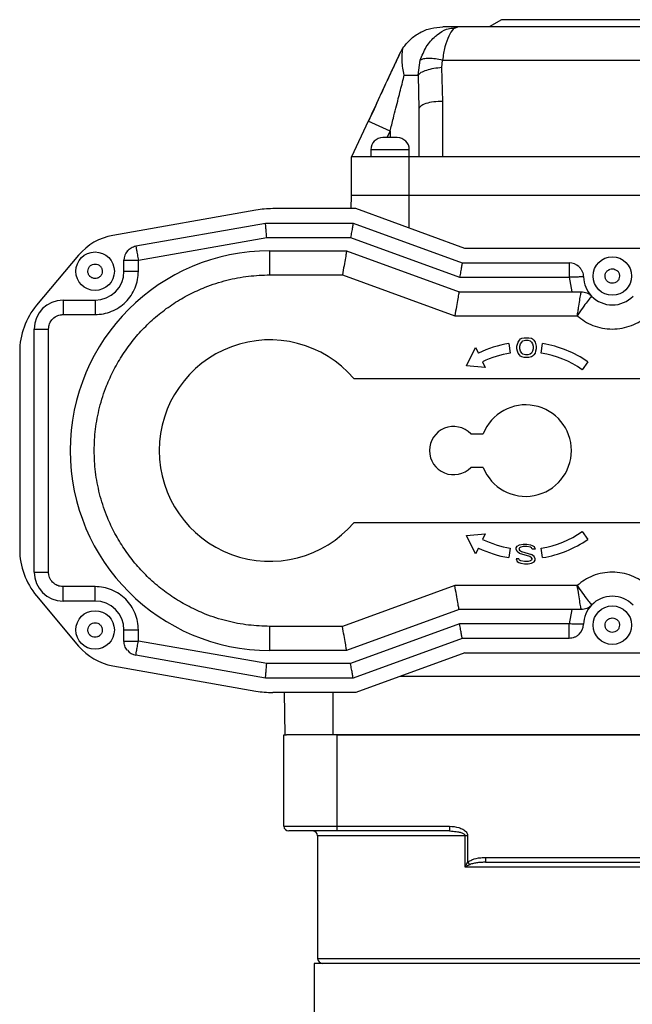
# Model space of a CAD drawing. Header units: millimetres. Extents: x 179 to 1964, y 94 to 1575.
# Tile 5 of 34: x 206 to 333, y 1014 to 1219. Entities that reach past the tile are written whole.
import ezdxf

# ---------------------------------------------------------------- set-up
doc = ezdxf.new("R2010")
doc.units = ezdxf.units.MM

msp = doc.modelspace()

# ---------------------------------------------------------------- linework, layer by layer
at = {"color": 7, "linetype": 'Continuous', "lineweight": 25}
for p, q in [((296.01, 1216.99), (297.11, 1217.22)), ((297.11, 1217.22), (296.89, 1217.11)), ((395.88, 1217.22), (297.11, 1217.22)), ((306.2, 1218.72), (303.6, 1217.22)), ((329.7, 1218.72), (306.2, 1218.72)), ((353.2, 1218.72), (329.7, 1218.72)), ((284.89, 1211.44), (285.67, 1212.81)), ((284.92, 1211.51), (284.75, 1211.14)), ((288.87, 1207.22), (289.28, 1210.31)), ((293.76, 1208.76), (293.89, 1210.31)), ((294, 1201.74), (293.76, 1208.76)), ((293.89, 1210.31), (399.35, 1210.31)), ((288.87, 1207.22), (289, 1200.2)), ((294, 1190.22), (294, 1201.74)), ((289, 1200.2), (289, 1190.22)), ((278.46, 1197.66), (275, 1190.22)), ((283, 1195.54), (278.46, 1197.66)), ((275, 1182.22), (275, 1190.22)), ((287, 1190.22), (275, 1190.22)), ((279, 1191.72), (279, 1190.22)), ((287, 1191.72), (279, 1191.72)), ((287, 1190.22), (287, 1191.72)), ((287, 1182.22), (287, 1190.22)), ((294, 1190.22), (287, 1190.22)), ((399, 1190.22), (294, 1190.22)), ((274.95, 1179.47), (275, 1182.22)), ((287, 1182.22), (275, 1182.22)), ((287, 1175.41), (287, 1182.22)), ((406, 1182.22), (287, 1182.22)), ((255.14, 1179.16), (225.38, 1173.92)), ((275.86, 1179.47), (258.61, 1179.47)), ((298.53, 1171.22), (275.86, 1179.47)), ((230.18, 1171.72), (257.12, 1176.47)), ((257.12, 1176.47), (275.33, 1176.47)), ((275.33, 1176.47), (298, 1168.22)), ((230.7, 1168.76), (257.38, 1173.47)), ((257.38, 1173.47), (274.8, 1173.47)), ((274.8, 1173.47), (297.47, 1165.22)), ((218.27, 1169.81), (209.54, 1159.4)), ((258.03, 1170.72), (273.98, 1170.72)), ((258.03, 1165.72), (258.03, 1170.72)), ((273.98, 1170.72), (297.34, 1162.22)), ((406.88, 1171.22), (298.53, 1171.22)), ((227.7, 1166.47), (227.7, 1168.76)), ((230.7, 1166.47), (230.7, 1168.76)), ((298, 1168.22), (320.2, 1168.22)), ((227.7, 1166.47), (230.7, 1166.47)), ((258.03, 1165.72), (273.1, 1165.72)), ((273.1, 1165.72), (296.45, 1157.22)), ((297.47, 1165.22), (320.2, 1165.22)), ((320.2, 1165.22), (320.8, 1162.22)), ((297.34, 1162.22), (322.72, 1162.22)), ((215.03, 1160.47), (215.03, 1157.47)), ((215.03, 1160.47), (221.7, 1160.47)), ((221.7, 1160.47), (221.7, 1157.47)), ((215.03, 1157.47), (221.7, 1157.47)), ((296.45, 1157.22), (321.92, 1157.22)), ((209.03, 1154.47), (212.03, 1154.47)), ((209.03, 1103.97), (209.03, 1154.47)), ((212.03, 1103.97), (212.03, 1154.47)), ((307.68, 1151.44), (307.99, 1149.46)), ((309.38, 1150.88), (309.63, 1151.77)), ((309.63, 1151.77), (309.88, 1152.16)), ((309.88, 1152.16), (310.13, 1152.41)), ((310, 1150.88), (310.13, 1151.39)), ((310.13, 1152.41), (310.38, 1152.54)), ((310.13, 1151.39), (310.38, 1151.77)), ((310.38, 1152.54), (310.88, 1152.67)), ((310.38, 1151.77), (310.63, 1152.03)), ((310.63, 1152.03), (311.13, 1152.16)), ((310.88, 1152.67), (311.88, 1152.67)), ((311.13, 1152.16), (311.63, 1152.16)), ((311.63, 1152.16), (312.13, 1152.03)), ((311.88, 1152.67), (312.38, 1152.54)), ((312.13, 1152.03), (312.38, 1151.77)), ((312.38, 1152.54), (312.63, 1152.41)), ((312.38, 1151.77), (312.63, 1151.39)), ((312.63, 1152.41), (312.88, 1152.16)), ((312.63, 1151.39), (312.75, 1150.88)), ((312.88, 1152.16), (313.13, 1151.77)), ((313.13, 1151.77), (313.38, 1150.88)), ((314.4, 1149.46), (314.72, 1151.44)), ((206.03, 1149.76), (206.03, 1108.68)), ((298.86, 1146.83), (300.78, 1150.63)), ((300.78, 1150.63), (301.36, 1149.45)), ((309.38, 1150.37), (309.38, 1150.88)), ((309.5, 1149.86), (309.38, 1150.37)), ((309.63, 1149.48), (309.5, 1149.86)), ((309.88, 1149.09), (309.63, 1149.48)), ((310, 1150.37), (310, 1150.88)), ((310.13, 1149.86), (310, 1150.37)), ((310.38, 1149.48), (310.13, 1149.86)), ((310.63, 1149.22), (310.38, 1149.48)), ((312.38, 1149.48), (312.13, 1149.22)), ((312.63, 1149.86), (312.38, 1149.48)), ((312.75, 1150.37), (312.63, 1149.86)), ((312.75, 1150.88), (312.75, 1150.37)), ((313.13, 1149.48), (312.88, 1149.09)), ((313.25, 1149.86), (313.13, 1149.48)), ((313.38, 1150.37), (313.25, 1149.86)), ((313.38, 1150.88), (313.38, 1150.37)), ((302.23, 1147.65), (302.8, 1146.47)), ((310.13, 1148.84), (309.88, 1149.09)), ((310.38, 1148.71), (310.13, 1148.84)), ((310.88, 1148.58), (310.38, 1148.71)), ((311.13, 1149.09), (310.63, 1149.22)), ((311.88, 1148.58), (310.88, 1148.58)), ((311.63, 1149.09), (311.13, 1149.09)), ((312.13, 1149.22), (311.63, 1149.09)), ((312.38, 1148.71), (311.88, 1148.58)), ((312.63, 1148.84), (312.38, 1148.71)), ((312.88, 1149.09), (312.63, 1148.84)), ((324.1, 1147.65), (322.95, 1146.01)), ((302.8, 1146.47), (298.86, 1146.83)), ((275.46, 1144.22), (381.53, 1144.22)), ((299.77, 1132.72), (302.36, 1132.72)), ((302.36, 1125.72), (299.77, 1125.72)), ((381.53, 1114.22), (275.46, 1114.22)), ((298.86, 1111.61), (302.8, 1111.96)), ((300.78, 1107.8), (298.86, 1111.61)), ((302.8, 1111.96), (302.23, 1110.78)), ((322.95, 1112.42), (324.1, 1110.79)), ((301.36, 1108.98), (300.78, 1107.8)), ((307.99, 1108.97), (307.68, 1106.99)), ((309.18, 1109.02), (309.43, 1109.4)), ((309.18, 1108.77), (309.18, 1109.02)), ((309.43, 1108.26), (309.18, 1108.77)), ((309.43, 1109.4), (309.93, 1109.66)), ((309.93, 1109.02), (309.8, 1108.77)), ((309.8, 1108.77), (309.93, 1108.51)), ((309.93, 1109.66), (310.68, 1109.79)), ((310.18, 1109.15), (309.93, 1109.02)), ((309.93, 1108.51), (310.3, 1108.26)), ((310.68, 1109.28), (310.18, 1109.15)), ((310.68, 1109.79), (311.43, 1109.79)), ((311.43, 1109.28), (310.68, 1109.28)), ((311.43, 1109.79), (312.18, 1109.66)), ((312.18, 1109.15), (311.43, 1109.28)), ((312.18, 1109.66), (312.55, 1109.53)), ((312.43, 1109.02), (312.18, 1109.15)), ((312.55, 1108.77), (312.43, 1109.02)), ((312.55, 1109.53), (312.93, 1109.28)), ((313.18, 1108.77), (312.55, 1108.77)), ((312.93, 1109.28), (313.18, 1108.77)), ((314.72, 1106.99), (314.4, 1108.97)), ((309.18, 1106.72), (309.43, 1106.21)), ((309.8, 1106.72), (309.18, 1106.72)), ((309.93, 1107.87), (309.43, 1108.26)), ((309.93, 1106.47), (309.8, 1106.72)), ((312.05, 1107.23), (309.93, 1107.87)), ((310.18, 1106.34), (309.93, 1106.47)), ((310.3, 1108.26), (312.43, 1107.62)), ((312.43, 1106.98), (312.05, 1107.23)), ((312.43, 1106.47), (312.18, 1106.34)), ((312.93, 1107.23), (312.43, 1107.62)), ((312.55, 1106.72), (312.43, 1106.98)), ((312.55, 1106.72), (312.43, 1106.47)), ((313.18, 1106.72), (312.93, 1107.23)), ((312.93, 1106.09), (313.18, 1106.47)), ((313.18, 1106.47), (313.18, 1106.72)), ((309.43, 1106.21), (309.8, 1105.96)), ((309.8, 1105.96), (310.18, 1105.83)), ((310.93, 1106.21), (310.18, 1106.34)), ((310.18, 1105.83), (310.93, 1105.7)), ((311.68, 1106.21), (310.93, 1106.21)), ((310.93, 1105.7), (311.68, 1105.7)), ((312.18, 1106.34), (311.68, 1106.21)), ((311.68, 1105.7), (312.43, 1105.83)), ((312.43, 1105.83), (312.93, 1106.09)), ((209.03, 1103.97), (212.03, 1103.97)), ((221.7, 1100.97), (215.03, 1100.97)), ((215.03, 1097.97), (215.03, 1100.97)), ((221.7, 1097.97), (221.7, 1100.97)), ((296.45, 1101.22), (273.1, 1092.72)), ((321.92, 1101.22), (296.45, 1101.22)), ((209.54, 1099.03), (218.27, 1088.62)), ((221.7, 1097.97), (215.03, 1097.97)), ((297.34, 1096.22), (273.98, 1087.72)), ((322.72, 1096.22), (297.34, 1096.22)), ((320.8, 1096.22), (320.2, 1093.22)), ((273.1, 1092.72), (258.03, 1092.72)), ((258.03, 1087.72), (258.03, 1092.72)), ((297.47, 1093.22), (274.8, 1084.97)), ((320.2, 1093.22), (297.47, 1093.22)), ((227.7, 1089.67), (227.7, 1091.97)), ((227.7, 1091.97), (230.7, 1091.97)), ((230.7, 1089.67), (230.7, 1091.97)), ((298, 1090.22), (275.33, 1081.97)), ((320.2, 1090.22), (298, 1090.22)), ((257.38, 1084.97), (230.7, 1089.67)), ((257.12, 1081.97), (230.18, 1086.72)), ((273.98, 1087.72), (258.03, 1087.72)), ((298.53, 1087.22), (275.86, 1078.97)), ((298.53, 1087.22), (406.88, 1087.22)), ((225.38, 1084.52), (255.14, 1079.27)), ((274.8, 1084.97), (257.38, 1084.97)), ((275.33, 1081.97), (257.12, 1081.97)), ((388.2, 1082.31), (285.05, 1082.31)), ((275.86, 1078.97), (258.61, 1078.97)), ((261.2, 1070.22), (261.04, 1078.97)), ((271.2, 1070.22), (271.2, 1078.97)), ((260.95, 1051.22), (260.95, 1070.22)), ((260.95, 1070.22), (261.5, 1070.22)), ((271.2, 1070.22), (261.5, 1070.22)), ((388.2, 1070.22), (271.2, 1070.22)), ((271.95, 1070.22), (271.95, 1051.22)), ((271.95, 1070.22), (387.45, 1070.22)), ((260.95, 1051.22), (271.95, 1051.22)), ((271.95, 1051.22), (295.33, 1051.22)), ((271.95, 1051.22), (271.95, 1050.22)), ((295.33, 1051.22), (295.33, 1050.22)), ((271.95, 1050.22), (261.95, 1050.22)), ((267.95, 1049.22), (267.95, 1023.72)), ((295.33, 1050.22), (271.95, 1050.22)), ((295.33, 1050.22), (295.78, 1050.18)), ((298.63, 1042.72), (298.63, 1049.22)), ((299.13, 1049.22), (298.63, 1049.22)), ((299.13, 1049.22), (299.13, 1043.71)), ((299.13, 1043.71), (299.55, 1043.21)), ((302.86, 1044.72), (302.86, 1043.72)), ((302.86, 1044.72), (356.53, 1044.72)), ((302.86, 1043.72), (356.53, 1043.72)), ((360.77, 1042.72), (298.63, 1042.72)), ((267.2, 1022.72), (267.2, 1005.72)), ((392.2, 1022.72), (267.2, 1022.72))]:
    msp.add_line(p, q, dxfattribs=at)
at = {"color": 8, "linetype": 'Continuous', "lineweight": 25}
for p, q in [((282.38, 1194.22), (283, 1195.54)), ((283, 1195.54), (283, 1194.22)), ((298.63, 1049.22), (267.95, 1049.22)), ((267.95, 1023.72), (391.45, 1023.72))]:
    msp.add_line(p, q, dxfattribs=at)
at = {"color": 7, "linetype": 'Continuous', "lineweight": 25, "flags": 128}
msp.add_lwpolyline([(285.97, 1207.22), (286.5, 1207.22), (286.99, 1207.22), (287.44, 1207.22), (287.84, 1207.22), (288.19, 1207.22), (288.47, 1207.22), (288.7, 1207.22), (288.87, 1207.22)], dxfattribs=at)
at = {"color": 7, "linetype": 'Continuous', "lineweight": 25}
for centre in [(221.7, 1166.47), (329.2, 1165.47), (329.2, 1092.97), (221.7, 1091.97)]:
    msp.add_circle(centre, 4, dxfattribs=at)
for centre, radius, start, end in [((281.5, 1191.72), 2.5, 90, 180), ((284.5, 1191.72), 2.5, 360, 90), ((258.61, 1159.47), 20, 90, 100), ((227.47, 1162.1), 12, 100, 140), ((258.03, 1129.22), 41.5, 90, 270), ((230.7, 1168.76), 3, 140, 180), ((320.2, 1165.22), 3, 45.7959, 90), ((221.7, 1166.47), 6, 270, 0), ((329.2, 1165.47), 6, 181.5918, 223.983), ((215.03, 1154.47), 6, 90, 180), ((329.2, 1165.47), 6, 223.983, 316.017), ((221.03, 1149.76), 15, 140, 180), ((258.03, 1129.22), 23, 40.7057, 319.2943), ((311.2, 1129.22), 22.5, 99, 115.9311), ((311.2, 1129.22), 22.5, 55, 81), ((311.2, 1129.22), 20.5, 99, 115.9311), ((311.2, 1129.22), 20.5, 55, 81), ((311.2, 1129.22), 9.5, 201.6183, 158.3817), ((296.2, 1129.22), 5, 44.427, 315.573), ((311.2, 1129.22), 20.5, 244.0689, 261), ((311.2, 1129.22), 20.5, 279, 305), ((311.2, 1129.22), 22.5, 279, 305), ((221.03, 1108.68), 15, 180, 220), ((311.2, 1129.22), 22.5, 244.0689, 261), ((215.03, 1103.97), 6, 180, 270), ((329.2, 1092.97), 6, 43.983, 136.017), ((221.7, 1091.97), 6, 360, 90), ((329.2, 1092.97), 6, 136.017, 178.4082), ((320.2, 1093.22), 3, 314.2041, 358.4082), ((227.47, 1096.34), 12, 220, 260), ((230.7, 1089.67), 3, 220, 260), ((258.61, 1098.97), 20, 260, 270), ((261.95, 1051.22), 1, 180, 270), ((266.95, 1049.22), 1, 0, 90), ((268.95, 1023.72), 1, 180, 270)]:
    msp.add_arc(centre, radius, start, end, dxfattribs=at)
for points, knots in [([(285.67, 1212.81), (286.17, 1213.45), (287.17, 1214.73), (289.18, 1216.1), (291.46, 1217.04), (293.12, 1217.16), (293.96, 1217.22)], [0, 0, 0, 0, 0.244003, 0.491821, 0.743951, 1, 1, 1, 1]), ([(285.97, 1207.22), (285.76, 1208.19), (285.36, 1210.15), (285.56, 1211.92), (285.67, 1212.81)], [0, 0, 0, 0, 0.496898, 1, 1, 1, 1]), ([(284.89, 1211.44), (284.47, 1210.52), (283.58, 1208.63), (282.13, 1205.51), (280.41, 1201.83), (279.16, 1199.14), (278.46, 1197.66)], [0, 0, 0, 0, 0.204783, 0.421653, 0.681674, 1, 1, 1, 1]), ([(284.75, 1211.14), (284.66, 1210.95), (284.04, 1209.6), (282.72, 1206.77), (280.72, 1202.45), (279.3, 1199.31), (278.54, 1197.62)], [0, 0, 0, 0, 0.0454721, 0.3108386, 0.6292081, 1, 1, 1, 1]), ([(293.89, 1210.31), (293.41, 1210.4), (292.41, 1210.61), (291.03, 1210.69), (289.9, 1210.61), (289.49, 1210.41), (289.28, 1210.31)], [0, 0, 0, 0, 0.240038, 0.494776, 0.752321, 1, 1, 1, 1]), ([(293.76, 1208.76), (293.19, 1208.71), (292.03, 1208.6), (290.5, 1208.22), (289.35, 1207.74), (289.02, 1207.39), (288.87, 1207.22)], [0, 0, 0, 0, 0.249214, 0.509149, 0.764093, 1, 1, 1, 1]), ([(283, 1195.54), (283.23, 1196.45), (283.63, 1198.04), (284.21, 1200.3), (284.7, 1202.25), (285.16, 1204.05), (285.58, 1205.69), (285.84, 1206.72), (285.97, 1207.22)], [0, 0, 0, 0, 0.232309, 0.408665, 0.579566, 0.732119, 0.87226, 1, 1, 1, 1]), ([(284.5, 1194.22), (284.48, 1194.22), (284.44, 1194.22), (284.26, 1194.22), (284.06, 1194.22), (283.83, 1194.22), (283.48, 1194.22), (283, 1194.22), (282.52, 1194.22), (282.17, 1194.22), (281.93, 1194.22), (281.73, 1194.22), (281.55, 1194.22), (281.52, 1194.22), (281.5, 1194.22)], [0, 0, 0, 0, 0.119721, 0.184918, 0.25, 0.315196, 0.380279, 0.5, 0.619721, 0.684918, 0.75, 0.815196, 0.880279, 1, 1, 1, 1]), ([(257.38, 1173.47), (257.35, 1173.86), (257.28, 1174.64), (257.21, 1175.48), (257.16, 1175.99), (257.13, 1176.36), (257.13, 1176.43), (257.12, 1176.47)], [0, 0, 0, 0, 0.249618, 0.499306, 0.630027, 0.757218, 1, 1, 1, 1]), ([(275.33, 1176.47), (275.32, 1176.43), (275.31, 1176.36), (275.25, 1175.98), (275.16, 1175.48), (275.01, 1174.63), (274.87, 1173.86), (274.8, 1173.47)], [0, 0, 0, 0, 0.242385, 0.369683, 0.500824, 0.750546, 1, 1, 1, 1]), ([(273.98, 1170.72), (273.98, 1170.7), (273.97, 1170.66), (273.9, 1170.26), (273.74, 1169.33), (273.44, 1167.66), (273.22, 1166.37), (273.1, 1165.72)], [0, 0, 0, 0, 0.124693, 0.251142, 0.500792, 0.75053, 1, 1, 1, 1]), ([(220.2, 1166.47), (220.22, 1166.66), (220.26, 1167.06), (220.56, 1167.48), (220.87, 1167.73), (221.05, 1167.83), (221.16, 1167.87), (221.33, 1167.93), (221.71, 1168), (222.18, 1167.91), (222.53, 1167.73), (222.69, 1167.6), (222.77, 1167.52), (222.91, 1167.37), (223.07, 1167.11), (223.15, 1166.84), (223.18, 1166.7), (223.19, 1166.62), (223.2, 1166.53), (223.2, 1166.48), (223.2, 1166.47)], [0, 0, 0, 0, 0.12471, 0.24942, 0.314644, 0.379754, 0.380816, 0.388673, 0.499673, 0.619445, 0.684669, 0.749779, 0.750965, 0.75953, 0.879607, 0.939792, 0.94285, 0.969766, 0.98881, 1, 1, 1, 1]), ([(298, 1168.22), (297.99, 1168.18), (297.98, 1168.11), (297.91, 1167.73), (297.82, 1167.23), (297.67, 1166.38), (297.54, 1165.61), (297.47, 1165.22)], [0, 0, 0, 0, 0.2423854, 0.3696832, 0.5008244, 0.7505465, 1, 1, 1, 1]), ([(223.2, 1166.47), (223.17, 1166.27), (223.13, 1165.88), (222.84, 1165.46), (222.53, 1165.2), (222.34, 1165.11), (222.23, 1165.07), (222.06, 1165), (221.68, 1164.93), (221.22, 1165.02), (220.87, 1165.2), (220.71, 1165.34), (220.62, 1165.42), (220.48, 1165.56), (220.32, 1165.82), (220.24, 1166.1), (220.21, 1166.24), (220.2, 1166.31), (220.2, 1166.4), (220.2, 1166.45), (220.2, 1166.47)], [0, 0, 0, 0, 0.12471, 0.24942, 0.314644, 0.379754, 0.380816, 0.388673, 0.499673, 0.619445, 0.684669, 0.749779, 0.750965, 0.75953, 0.879607, 0.939792, 0.94285, 0.969766, 0.98881, 1, 1, 1, 1]), ([(258.03, 1092.72), (256.54, 1092.77), (253.53, 1092.88), (249.01, 1093.75), (244.88, 1095.08), (241.21, 1096.75), (238, 1098.63), (234.97, 1100.84), (232.17, 1103.36), (229.64, 1106.16), (227.44, 1109.19), (225.56, 1112.4), (223.89, 1116.07), (222.55, 1120.2), (221.71, 1124.72), (221.44, 1129.22), (221.71, 1133.71), (222.55, 1138.23), (223.89, 1142.36), (225.56, 1146.04), (227.44, 1149.25), (229.64, 1152.27), (232.17, 1155.07), (234.97, 1157.6), (238, 1159.81), (241.21, 1161.68), (244.88, 1163.36), (249.01, 1164.68), (253.53, 1165.56), (256.54, 1165.66), (258.03, 1165.72)], [0, 0, 0, 0, 0.038816, 0.078835, 0.119976, 0.152142, 0.184303, 0.217154, 0.25, 0.282851, 0.315697, 0.347863, 0.380024, 0.421169, 0.461187, 0.5, 0.538817, 0.578835, 0.619976, 0.652142, 0.684303, 0.717154, 0.75, 0.782851, 0.815697, 0.847863, 0.880024, 0.921169, 0.961186, 1, 1, 1, 1]), ([(221.7, 1157.47), (222.28, 1157.5), (223.46, 1157.57), (225.16, 1158.1), (226.73, 1158.94), (228.1, 1160.06), (229.23, 1161.43), (230.06, 1163), (230.6, 1164.71), (230.66, 1165.88), (230.7, 1166.47)], [0, 0, 0, 0, 0.123787, 0.25, 0.376213, 0.5, 0.623787, 0.75, 0.876213, 1, 1, 1, 1]), ([(327.7, 1165.47), (327.72, 1165.66), (327.76, 1166.06), (328.06, 1166.48), (328.37, 1166.73), (328.55, 1166.83), (328.66, 1166.87), (328.83, 1166.93), (329.21, 1167), (329.68, 1166.91), (330.03, 1166.73), (330.19, 1166.6), (330.27, 1166.52), (330.41, 1166.37), (330.57, 1166.11), (330.65, 1165.84), (330.68, 1165.7), (330.69, 1165.62), (330.7, 1165.53), (330.7, 1165.48), (330.7, 1165.47)], [0, 0, 0, 0, 0.12471, 0.24942, 0.314644, 0.379754, 0.380816, 0.388673, 0.499673, 0.619445, 0.684669, 0.749779, 0.750965, 0.75953, 0.879607, 0.939792, 0.94285, 0.969766, 0.98881, 1, 1, 1, 1]), ([(330.7, 1165.47), (330.67, 1165.27), (330.63, 1164.88), (330.34, 1164.46), (330.03, 1164.2), (329.84, 1164.11), (329.73, 1164.07), (329.56, 1164), (329.18, 1163.93), (328.72, 1164.02), (328.37, 1164.2), (328.21, 1164.34), (328.12, 1164.42), (327.98, 1164.56), (327.82, 1164.82), (327.74, 1165.1), (327.71, 1165.24), (327.7, 1165.31), (327.7, 1165.4), (327.7, 1165.45), (327.7, 1165.47)], [0, 0, 0, 0, 0.12471, 0.24942, 0.314644, 0.379754, 0.380816, 0.388673, 0.499673, 0.619445, 0.684669, 0.749779, 0.750965, 0.75953, 0.879607, 0.939792, 0.94285, 0.969766, 0.98881, 1, 1, 1, 1]), ([(297.34, 1162.22), (297.33, 1162.2), (297.33, 1162.16), (297.26, 1161.76), (297.09, 1160.83), (296.8, 1159.16), (296.57, 1157.87), (296.45, 1157.22)], [0, 0, 0, 0, 0.124693, 0.251142, 0.500792, 0.75053, 1, 1, 1, 1]), ([(321.92, 1157.22), (321.97, 1157.54), (322.07, 1158.21), (322.27, 1159.47), (322.49, 1160.85), (322.68, 1161.99), (322.71, 1162.14), (322.72, 1162.22)], [0, 0, 0, 0, 0.123039, 0.260808, 0.503548, 0.752739, 1, 1, 1, 1]), ([(324.88, 1161.3), (324.83, 1161.24), (324.73, 1161.13), (324.01, 1160.22), (323.02, 1158.87), (322.29, 1157.77), (321.92, 1157.22)], [0, 0, 0, 0, 0.247894, 0.497316, 0.748316, 1, 1, 1, 1]), ([(212.03, 1154.47), (212.06, 1154.85), (212.1, 1155.23), (212.25, 1155.6), (212.4, 1155.98), (212.65, 1156.33), (213.2, 1156.88), (213.72, 1157.22), (214.29, 1157.38), (214.57, 1157.43), (214.72, 1157.45), (214.9, 1157.47), (214.99, 1157.47), (215.03, 1157.47)], [0, 0, 0, 0, 0.239684, 0.242095, 0.259275, 0.499494, 0.506788, 0.759073, 0.879486, 0.88558, 0.939475, 0.977373, 1, 1, 1, 1]), ([(321.92, 1157.22), (322.41, 1156.83), (323.41, 1156.03), (325.18, 1155.16), (327.13, 1154.6), (329.2, 1154.4), (331.26, 1154.6), (333.21, 1155.16), (334.98, 1156.03), (335.98, 1156.83), (336.47, 1157.22)], [0, 0, 0, 0, 0.117822, 0.241589, 0.369661, 0.5, 0.630339, 0.758411, 0.882178, 1, 1, 1, 1]), ([(215.03, 1100.97), (214.65, 1101), (214.27, 1101.04), (213.89, 1101.19), (213.51, 1101.35), (213.16, 1101.59), (212.61, 1102.14), (212.28, 1102.66), (212.11, 1103.23), (212.06, 1103.51), (212.04, 1103.66), (212.03, 1103.84), (212.03, 1103.93), (212.03, 1103.97)], [0, 0, 0, 0, 0.239684, 0.242095, 0.259275, 0.499494, 0.506788, 0.759073, 0.879486, 0.88558, 0.939475, 0.977373, 1, 1, 1, 1]), ([(336.47, 1101.22), (335.98, 1101.61), (334.98, 1102.41), (333.21, 1103.27), (331.26, 1103.84), (329.2, 1104.03), (327.14, 1103.84), (325.18, 1103.27), (323.41, 1102.41), (322.41, 1101.61), (321.92, 1101.22)], [0, 0, 0, 0, 0.117822, 0.241589, 0.369661, 0.5, 0.630339, 0.758411, 0.882178, 1, 1, 1, 1]), ([(230.7, 1091.97), (230.66, 1092.55), (230.6, 1093.73), (230.06, 1095.43), (229.23, 1097), (228.1, 1098.37), (226.73, 1099.5), (225.16, 1100.33), (223.46, 1100.87), (222.28, 1100.93), (221.7, 1100.97)], [0, 0, 0, 0, 0.123787, 0.25, 0.376213, 0.5, 0.623787, 0.75, 0.876213, 1, 1, 1, 1]), ([(297.34, 1096.22), (297.33, 1096.24), (297.33, 1096.27), (297.26, 1096.67), (297.09, 1097.61), (296.8, 1099.27), (296.57, 1100.57), (296.45, 1101.22)], [0, 0, 0, 0, 0.124693, 0.251142, 0.500792, 0.75053, 1, 1, 1, 1]), ([(321.92, 1101.22), (322.29, 1100.66), (323.02, 1099.56), (324.01, 1098.22), (324.73, 1097.31), (324.83, 1097.19), (324.88, 1097.13)], [0, 0, 0, 0, 0.251878, 0.502807, 0.752165, 1, 1, 1, 1]), ([(322.72, 1096.22), (322.71, 1096.29), (322.68, 1096.44), (322.49, 1097.59), (322.22, 1099.24), (322.02, 1100.55), (321.92, 1101.22)], [0, 0, 0, 0, 0.247518, 0.496964, 0.742826, 1, 1, 1, 1]), ([(327.7, 1092.97), (327.72, 1093.16), (327.76, 1093.56), (328.06, 1093.98), (328.37, 1094.23), (328.55, 1094.33), (328.66, 1094.37), (328.83, 1094.43), (329.21, 1094.5), (329.68, 1094.41), (330.03, 1094.23), (330.19, 1094.1), (330.27, 1094.02), (330.41, 1093.87), (330.57, 1093.61), (330.65, 1093.34), (330.68, 1093.2), (330.69, 1093.12), (330.7, 1093.03), (330.7, 1092.98), (330.7, 1092.97)], [0, 0, 0, 0, 0.12471, 0.24942, 0.314644, 0.379754, 0.380816, 0.388673, 0.499673, 0.619445, 0.684669, 0.749779, 0.750965, 0.75953, 0.879607, 0.939792, 0.94285, 0.969766, 0.98881, 1, 1, 1, 1]), ([(220.2, 1091.97), (220.22, 1092.16), (220.26, 1092.56), (220.56, 1092.98), (220.87, 1093.23), (221.05, 1093.33), (221.16, 1093.37), (221.33, 1093.43), (221.71, 1093.5), (222.18, 1093.41), (222.53, 1093.23), (222.69, 1093.1), (222.77, 1093.02), (222.91, 1092.87), (223.07, 1092.61), (223.15, 1092.34), (223.18, 1092.2), (223.19, 1092.12), (223.2, 1092.03), (223.2, 1091.98), (223.2, 1091.97)], [0, 0, 0, 0, 0.12471, 0.24942, 0.314644, 0.379754, 0.380816, 0.388673, 0.499673, 0.619445, 0.684669, 0.749779, 0.750965, 0.75953, 0.879607, 0.939792, 0.94285, 0.969766, 0.98881, 1, 1, 1, 1]), ([(273.98, 1087.72), (273.98, 1087.74), (273.97, 1087.77), (273.9, 1088.17), (273.74, 1089.11), (273.44, 1090.77), (273.22, 1092.07), (273.1, 1092.72)], [0, 0, 0, 0, 0.124693, 0.251142, 0.500792, 0.75053, 1, 1, 1, 1]), ([(298, 1090.22), (297.99, 1090.26), (297.98, 1090.32), (297.91, 1090.7), (297.82, 1091.21), (297.67, 1092.05), (297.54, 1092.83), (297.47, 1093.22)], [0, 0, 0, 0, 0.242385, 0.369683, 0.500824, 0.750546, 1, 1, 1, 1]), ([(330.7, 1092.97), (330.67, 1092.77), (330.63, 1092.38), (330.34, 1091.96), (330.03, 1091.7), (329.84, 1091.61), (329.73, 1091.57), (329.56, 1091.5), (329.18, 1091.43), (328.72, 1091.52), (328.37, 1091.7), (328.21, 1091.84), (328.12, 1091.92), (327.98, 1092.06), (327.82, 1092.32), (327.74, 1092.6), (327.71, 1092.74), (327.7, 1092.81), (327.7, 1092.9), (327.7, 1092.95), (327.7, 1092.97)], [0, 0, 0, 0, 0.1247102, 0.2494204, 0.3146444, 0.3797541, 0.3808158, 0.3886735, 0.4996728, 0.619445, 0.6846689, 0.7497788, 0.7509652, 0.7595304, 0.8796072, 0.9397925, 0.94285, 0.9697657, 0.9888102, 1, 1, 1, 1]), ([(223.2, 1091.97), (223.17, 1091.77), (223.13, 1091.38), (222.84, 1090.96), (222.53, 1090.7), (222.34, 1090.61), (222.23, 1090.57), (222.06, 1090.5), (221.68, 1090.43), (221.22, 1090.52), (220.87, 1090.7), (220.71, 1090.84), (220.62, 1090.92), (220.48, 1091.06), (220.32, 1091.32), (220.24, 1091.6), (220.21, 1091.74), (220.2, 1091.81), (220.2, 1091.9), (220.2, 1091.95), (220.2, 1091.97)], [0, 0, 0, 0, 0.12471, 0.24942, 0.314644, 0.379754, 0.380816, 0.388673, 0.499673, 0.619445, 0.684669, 0.749779, 0.750965, 0.75953, 0.879607, 0.939792, 0.94285, 0.969766, 0.98881, 1, 1, 1, 1]), ([(257.12, 1081.97), (257.13, 1082.01), (257.13, 1082.07), (257.16, 1082.45), (257.21, 1082.95), (257.28, 1083.79), (257.35, 1084.58), (257.38, 1084.97)], [0, 0, 0, 0, 0.242778, 0.36997, 0.500694, 0.750382, 1, 1, 1, 1]), ([(275.33, 1081.97), (275.32, 1082.01), (275.31, 1082.07), (275.24, 1082.45), (275.16, 1082.96), (275.01, 1083.8), (274.87, 1084.58), (274.8, 1084.97)], [0, 0, 0, 0, 0.242385, 0.369683, 0.500824, 0.750546, 1, 1, 1, 1]), ([(295.33, 1051.22), (296.01, 1051.16), (296.98, 1051.09), (298.13, 1050.59), (298.73, 1050.15), (299.05, 1049.68), (299.13, 1049.38), (299.13, 1049.23), (299.13, 1049.22)], [0, 0, 0, 0, 0.436355, 0.622975, 0.810974, 0.900783, 0.991396, 1, 1, 1, 1]), ([(298.63, 1042.72), (298.63, 1042.72), (298.67, 1042.82), (298.82, 1043.16), (299, 1043.48), (299.13, 1043.71)], [0, 0, 0, 0, 0.008072, 0.303984, 1, 1, 1, 1]), ([(299.55, 1043.21), (299.33, 1043.1), (299.01, 1042.94), (298.72, 1042.77), (298.63, 1042.72), (298.63, 1042.72)], [0, 0, 0, 0, 0.696284, 0.991923, 1, 1, 1, 1]), ([(299.13, 1043.71), (299.41, 1043.9), (300.24, 1044.44), (301.57, 1044.68), (302.54, 1044.71), (302.86, 1044.72)], [0, 0, 0, 0, 0.258954, 0.753834, 1, 1, 1, 1]), ([(302.86, 1043.72), (302.57, 1043.71), (302, 1043.7), (301.15, 1043.63), (300.46, 1043.51), (299.93, 1043.37), (299.68, 1043.27), (299.55, 1043.21)], [0, 0, 0, 0, 0.25742, 0.507913, 0.759957, 0.879408, 1, 1, 1, 1])]:
    msp.add_open_spline(points, degree=3, knots=knots, dxfattribs=at)
at = {"color": 8, "linetype": 'Continuous', "lineweight": 25}
for points, knots in [([(289.28, 1210.31), (289.66, 1211.26), (290.41, 1213.2), (291.85, 1214.8), (293.29, 1215.99), (294.5, 1216.78), (295.58, 1216.93), (296.01, 1216.99)], [0, 0, 0, 0, 0.275224, 0.556185, 0.604021, 0.843845, 1, 1, 1, 1]), ([(296.89, 1217.11), (296.64, 1217.03), (296.07, 1216.84), (295.2, 1215.41), (294.37, 1213.21), (294.05, 1211.27), (293.89, 1210.31)], [0, 0, 0, 0, 0.209785, 0.478995, 0.742969, 1, 1, 1, 1]), ([(295.78, 1050.18), (296.21, 1050.16), (296.87, 1050.12), (297.72, 1049.91), (298.23, 1049.71), (298.51, 1049.49), (298.6, 1049.35), (298.63, 1049.27), (298.63, 1049.22), (298.63, 1049.22)], [0, 0, 0, 0, 0.404355, 0.631351, 0.840267, 0.923922, 0.961153, 0.993836, 1, 1, 1, 1])]:
    msp.add_open_spline(points, degree=3, knots=knots, dxfattribs=at)
at = {"color": 7, "linetype": 'Continuous', "lineweight": 25}
for points in [[(297.11, 1217.22), (296.67, 1217.22), (295.78, 1217.22), (294.57, 1217.22), (293.96, 1217.22)], [(294, 1201.74), (293.34, 1201.72), (292.03, 1201.67), (290.38, 1201.32), (289.22, 1200.8), (289.07, 1200.4), (289, 1200.2)], [(228.4, 1170.69), (228.65, 1170.94), (229.15, 1171.44), (229.83, 1171.62), (230.18, 1171.72)], [(230.18, 1171.72), (230.18, 1171.67), (230.2, 1171.58), (230.32, 1170.9), (230.49, 1169.92), (230.63, 1169.15), (230.7, 1168.76)], [(227.7, 1168.76), (227.74, 1168.76), (227.83, 1168.76), (228.53, 1168.76), (229.52, 1168.76), (230.3, 1168.76), (230.7, 1168.76)], [(320.2, 1168.22), (320.2, 1168.17), (320.2, 1168.08), (320.2, 1167.39), (320.2, 1166.4), (320.2, 1165.61), (320.2, 1165.22)], [(322.29, 1167.37), (322.42, 1167.23), (322.68, 1166.94), (322.96, 1166.43), (323.15, 1165.88), (323.18, 1165.49), (323.2, 1165.3)], [(323.2, 1165.3), (323.15, 1165.3), (323.06, 1165.3), (322.37, 1165.28), (321.38, 1165.25), (320.59, 1165.23), (320.2, 1165.22)], [(322.72, 1162.22), (322.92, 1162.21), (323.32, 1162.18), (323.9, 1161.99), (324.44, 1161.71), (324.73, 1161.44), (324.88, 1161.3)], [(324.88, 1097.13), (324.73, 1097), (324.44, 1096.72), (323.9, 1096.44), (323.32, 1096.25), (322.92, 1096.23), (322.72, 1096.22)], [(320.2, 1090.22), (320.2, 1090.26), (320.2, 1090.35), (320.2, 1091.05), (320.2, 1092.04), (320.2, 1092.82), (320.2, 1093.22)], [(323.2, 1093.13), (323.15, 1093.14), (323.06, 1093.14), (322.37, 1093.16), (321.38, 1093.18), (320.59, 1093.21), (320.2, 1093.22)], [(322.29, 1091.07), (322.15, 1090.94), (321.85, 1090.69), (321.33, 1090.42), (320.78, 1090.25), (320.39, 1090.23), (320.2, 1090.22)], [(227.7, 1089.67), (227.74, 1089.67), (227.83, 1089.67), (228.53, 1089.67), (229.52, 1089.67), (230.3, 1089.67), (230.7, 1089.67)], [(228.4, 1087.74), (228.2, 1088.04), (227.79, 1088.62), (227.73, 1089.32), (227.7, 1089.67)], [(230.18, 1086.72), (230.18, 1086.76), (230.2, 1086.85), (230.32, 1087.54), (230.49, 1088.51), (230.63, 1089.29), (230.7, 1089.67)]]:
    msp.add_open_spline(points, degree=3, dxfattribs=at)

doc.saveas('drawing.dxf')
